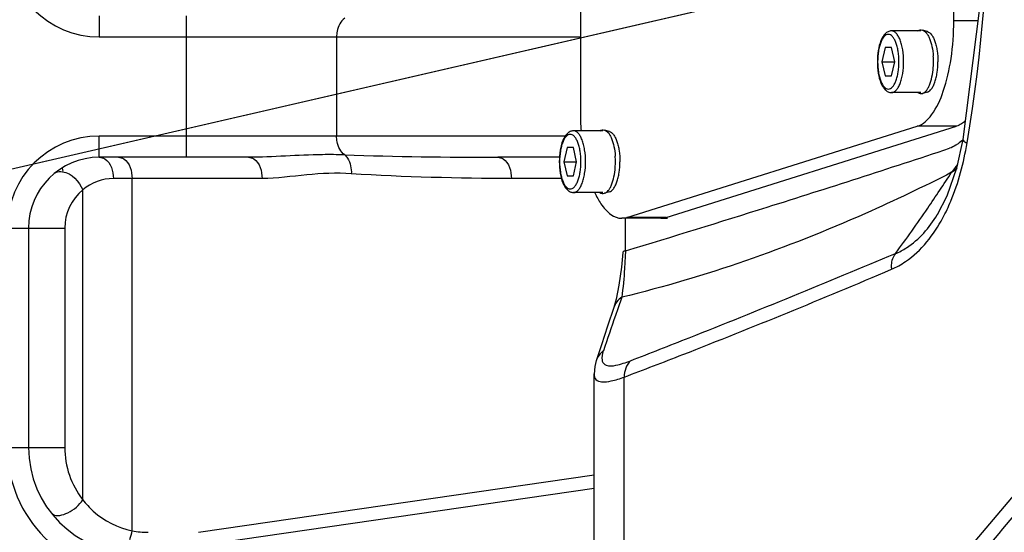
# Model space of a CAD drawing. Header units: millimetres. Extents: x -741 to 6994, y 0 to 4947.
# Tile 37 of 97: x 3514 to 3653, y 679 to 752. Entities that reach past the tile are written whole.
import ezdxf

# ---------------------------------------------------------------- set-up
doc = ezdxf.new("R2010")
doc.units = ezdxf.units.MM
doc.header["$LTSCALE"] = 384.676471
doc.layers.get('0').update_dxf_attribs({"linetype": 'CONTINUOUS'})
for name, color, linetype in [('304102000127DXF_CONTINUOUS_LINE', 7, 'CONTINUOUS'), ('304103000034DXF_CONTINUOUS_LINE', 7, 'CONTINUOUS'), ('304104000311DXF_CONTINUOUS_LINE', 7, 'CONTINUOUS'), ('304105000340DXF_CONTINUOUS_LINE', 7, 'CONTINUOUS'), ('304106000109DXF_CONTINUOUS_LINE', 7, 'CONTINUOUS'), ('501023000062DXF_CONTINUOUS_LINE', 7, 'CONTINUOUS'), ('604006000002DXF_CONTINUOUS_LINE', 7, 'CONTINUOUS'), ('运动范围_DXF_DIMENSION', 7, 'CONTINUOUS')]:
    doc.layers.add(name, color=color, linetype=linetype)
doc.styles.get("Standard").update_dxf_attribs({"font": 'txt', "width": 0.7})
doc.dimstyles.new('DIMSTYLE_1', dxfattribs={"dimtxt": 58.823529, "dimasz": 35.294118, "dimexe": 1, "dimexo": 0, "dimgap": 5, "dimtad": 0, "dimtih": 1, "dimtoh": 1, "dimdec": 1, "dimdsep": 46, "dimtxsty": 'Standard', "dimblk": '_FILLED', "dimblk1": '_FILLED', "dimblk2": '_FILLED', "dimcen": 0.09, "dimclrt": 5, "dimazin": 2, "dimtp": 0.5, "dimtm": 0.5, "dimtfac": 1, "dimtdec": 65535, "dimtofl": 0, "dimtmove": 0, "dimatfit": 3, "dimldrblk": '_FILLED', "dimfxl": 0, "dimtolj": 1, "dimarcsym": 0})

# ---------------------------------------------------------------- blocks, each defined once
blk = doc.blocks.new('*D2')
at = {"layer": '运动范围_DXF_DIMENSION', "color": 2, "linetype": 'Continuous', "transparency": 16777216}
for p, q in [((3611.49, 753.33), (3115.91, 638.92)), ((4120.1, 753.33), (3912.78, 753.33))]:
    blk.add_line(p, q, dxfattribs=at)
for start, end in [(266.8376, 360), (193, 240.2712)]:
    blk.add_arc((3611.49, 753.33), 502.73, start, end, dxfattribs=at)
for points in [[(4118.86, 717.85), (4114.22, 753.33), (4107.1, 718.27)], [(3136.46, 607.68), (3121.64, 640.24), (3125.1, 604.63)]]:
    blk.add_solid(points, dxfattribs=at)
blk = doc.blocks.new('_FILLED')
at = {"color": 0, "linetype": 'ByBlock'}
blk.add_solid([(0, 0), (-1, 0.1667), (-1, -0.1667)], dxfattribs=at)

msp = doc.modelspace()

# ---------------------------------------------------------------- linework, layer by layer
at = {"color": 2, "linetype": 'Continuous'}
msp.add_line((3611.485, 753.334), (1983.34, 377.447), dxfattribs=at)
at = {"layer": '304102000127DXF_CONTINUOUS_LINE', "color": 7, "linetype": 'Continuous'}
for p, q in [((3599.849, 723.712), (3599.849, 719.105)), ((3643.916, 724.208), (3643.927, 724.228)), ((3598.218, 711.098), (3597.341, 708.465)), ((3595.428, 660.334), (3595.428, 701.714))]:
    msp.add_line(p, q, dxfattribs=at)
at = {"layer": '304102000127DXF_CONTINUOUS_LINE', "color": 9, "linetype": 'Continuous'}
for p, q in [((3599.867, 719.105), (3599.856, 718.853)), ((3599.34, 712.552), (3598.774, 710.91)), ((3598.774, 710.91), (3598.454, 709.982)), ((3599.712, 660.334), (3599.712, 701.272))]:
    msp.add_line(p, q, dxfattribs=at)
at = {"layer": '304102000127DXF_CONTINUOUS_LINE', "color": 7, "linetype": 'Continuous'}
for points in [[(3647.551, 811.814), (3649.874, 793.144), (3650.707, 773.296), (3649.868, 753.45), (3647.551, 734.853)], [(3647.551, 734.853), (3646.662, 730.789), (3645.281, 726.858), (3643.916, 724.209)], [(3599.496, 718.888), (3599.294, 716.801), (3598.946, 714.265), (3598.553, 712.29), (3598.218, 711.098)], [(3597.341, 708.465), (3596.469, 705.812), (3595.75, 703.589)], [(3595.751, 703.592), (3595.534, 702.755), (3595.428, 701.699)]]:
    msp.add_lwpolyline(points, dxfattribs=at)
at = {"layer": '304102000127DXF_CONTINUOUS_LINE', "color": 9, "linetype": 'Continuous'}
for centre, radius, start, end in [((3413.858, 773.334), 237.493, 350.55584, 9.44416), ((3632.529, 741.524), 17.555, 319.89422, 324.5128), ((3637.541, 742.038), 14.512, 305.44096, 309.26151), ((3440.904, 863.219), 244.41, 325.60289, 327.03113), ((3460.143, 850.001), 221.069, 323.56952, 325.61286), ((4749.077, 314.204), 1216.787, 161.018394, 161.26731)]:
    msp.add_arc(centre, radius, start, end, dxfattribs=at)
at = {"layer": '304102000127DXF_CONTINUOUS_LINE', "color": 7, "linetype": 'Continuous'}
for centre, radius, start, end in [((3086.845, 2421.756), 1778.24, 287.443743, 288.315397), ((3047.975, 2541.434), 1904.067, 286.848924, 287.48003)]:
    msp.add_arc(centre, radius, start, end, dxfattribs=at)
msp.add_open_spline([(3647.54, 734.788), (3647.323, 734.599), (3647.097, 734.419), (3646.863, 734.252)], degree=3, dxfattribs=at)
at = {"layer": '304102000127DXF_CONTINUOUS_LINE', "color": 9, "linetype": 'Continuous'}
for points, knots in [([(3647.551, 734.853), (3647.545, 734.816), (3647.639, 734.55), (3647.927, 734.456), (3648.131, 734.364)], [0, 0, 0, 0, 0.1431575, 1, 1, 1, 1]), ([(3644.709, 723.763), (3645.125, 724.535), (3646.716, 727.907), (3647.664, 731.556), (3648.131, 734.364)], [0, 0, 0, 0, 0.2354598, 1, 1, 1, 1]), ([(3645.956, 730.215), (3641.958, 728.15), (3626.937, 720.993), (3611.14, 715.399), (3599.34, 712.552)], [0, 0, 0, 0, 0.270484, 1, 1, 1, 1]), ([(3637.455, 716.501), (3638.156, 716.798), (3641.201, 718.492), (3643.428, 721.388), (3644.709, 723.763)], [0, 0, 0, 0, 0.2199937, 1, 1, 1, 1]), ([(3638.01, 718.72), (3638.561, 718.943), (3640.978, 720.215), (3642.814, 722.397), (3643.916, 724.208)], [0, 0, 0, 0, 0.2190576, 1, 1, 1, 1]), ([(3599.856, 718.853), (3599.822, 718.108), (3599.706, 716.005), (3599.547, 713.899), (3599.34, 712.552)], [0, 0, 0, 0, 0.3535863, 1, 1, 1, 1]), ([(3600.594, 703.584), (3603.361, 704.655), (3615.888, 709.564), (3628.33, 714.685), (3638.01, 718.72)], [0, 0, 0, 0, 0.2205386, 1, 1, 1, 1]), ([(3638.011, 718.721), (3637.643, 718.29), (3637.383, 717.48), (3637.426, 716.707), (3637.455, 716.501)], [0, 0, 0, 0, 0.7304827, 1, 1, 1, 1]), ([(3599.712, 701.272), (3602.475, 702.314), (3615.133, 707.197), (3627.687, 712.35), (3637.455, 716.501)], [0, 0, 0, 0, 0.217678, 1, 1, 1, 1]), ([(3596.746, 704.979), (3596.603, 704.558), (3596.432, 703.936), (3596.72, 703.192), (3597.409, 702.767), (3598.819, 702.952), (3599.915, 703.322), (3600.594, 703.584)], [0, 0, 0, 0, 0.229166, 0.3107212, 0.3916121, 0.6248967, 1, 1, 1, 1]), ([(3595.428, 701.693), (3595.428, 701.422), (3595.606, 700.796), (3596.69, 700.499), (3598.05, 700.73), (3599.104, 701.055), (3599.712, 701.272)], [0, 0, 0, 0, 0.1634585, 0.3393416, 0.6111083, 1, 1, 1, 1]), ([(3661.146, 692.486), (3659.271, 690.115), (3651.98, 681.117), (3644.307, 672.431), (3638.46, 666.182)], [0, 0, 0, 0, 0.2610064, 1, 1, 1, 1]), ([(3662.4, 691.26), (3660.536, 688.866), (3653.288, 679.782), (3645.657, 671.007), (3639.841, 664.69)], [0, 0, 0, 0, 0.261065, 1, 1, 1, 1])]:
    msp.add_open_spline(points, degree=3, knots=knots, dxfattribs=at)
at = {"layer": '304102000127DXF_CONTINUOUS_LINE', "color": 7, "linetype": 'Continuous'}
for points, knots in [([(3646.863, 734.252), (3646.757, 734.176), (3646.377, 733.92), (3645.965, 733.703), (3645.652, 733.6)], [0, 0, 0, 0, 0.2819296, 1, 1, 1, 1]), ([(3599.868, 719.105), (3599.813, 719.088), (3599.69, 719.042), (3599.503, 718.977), (3599.496, 718.888)], [0, 0, 0, 0, 0.3892938, 1, 1, 1, 1])]:
    msp.add_open_spline(points, degree=3, knots=knots, dxfattribs=at)
at = {"layer": '304102000127DXF_CONTINUOUS_LINE', "color": 9, "linetype": 'Continuous'}
for points in [[(3599.34, 712.552), (3598.83, 712.214), (3598.413, 711.678), (3598.218, 711.098)], [(3596.746, 704.979), (3596.29, 704.638), (3595.925, 704.134), (3595.751, 703.592)], [(3600.594, 703.584), (3599.986, 703.027), (3599.66, 702.095), (3599.712, 701.272)]]:
    msp.add_open_spline(points, degree=3, dxfattribs=at)
at = {"layer": '304103000034DXF_CONTINUOUS_LINE', "color": 9, "linetype": 'Continuous'}
for p, q in [((3525.535, 752.334), (3525.535, 749.334)), ((3537.847, 732.334), (3537.847, 752.334)), ((3525.535, 749.334), (3593.504, 749.334)), ((3559.06, 749.334), (3559.06, 735.334)), ((3525.535, 732.334), (3525.535, 735.334)), ((3591.371, 735.334), (3525.535, 735.334)), ((3548.534, 729.334), (3527.527, 729.334)), ((3530.167, 679.552), (3530.167, 729.334)), ((3590.83, 729.334), (3583.761, 729.334)), ((3523.202, 683.943), (3523.202, 727.734)), ((3512.535, 722.334), (3520.656, 722.334)), ((3520.656, 722.334), (3520.656, 691.334)), ((3512.535, 691.334), (3520.656, 691.334)), ((3539.54, 679.334), (3595.428, 687.465)), ((3539.253, 677.405), (3595.428, 685.579))]:
    msp.add_line(p, q, dxfattribs=at)
at = {"layer": '304103000034DXF_CONTINUOUS_LINE', "color": 7, "linetype": 'Continuous'}
for p, q in [((3546.621, 732.334), (3525.535, 732.334)), ((3590.524, 732.334), (3581.849, 732.334)), ((3515.535, 722.334), (3515.535, 691.334))]:
    msp.add_line(p, q, dxfattribs=at)
for centre, radius, start, end in [((3611.535, 753.334), 225, 72.65327, 219.31615), ((3525.535, 722.334), 10, 90, 180), ((3530.535, 691.334), 15, 180, 270)]:
    msp.add_arc(centre, radius, start, end, dxfattribs=at)
at = {"layer": '304103000034DXF_CONTINUOUS_LINE', "color": 9, "linetype": 'Continuous'}
for centre, radius, start, end in [((3525.535, 762.334), 13, 180, 270), ((3525.535, 722.334), 13, 90, 180), ((3581.197, 1386.317), 653.984, 268.160604, 270.057072), ((3519.88, 729.187), 1.115, 120.08664, 129.48122), ((3519.908, 729.14), 1.17, 115.86218, 120.11998), ((3527.656, 722.334), 7, 129.51337, 180.00271), ((3530.535, 691.334), 18, 180, 270), ((3532.657, 691.334), 12.001, 180.00073, 218.01321), ((3532.45, 691.36), 12.026, 259.05795, 269.98787)]:
    msp.add_arc(centre, radius, start, end, dxfattribs=at)
for points, knots in [([(3560.206, 751.997), (3559.63, 751.576), (3559.149, 750.578), (3559.06, 749.605), (3559.06, 749.334)], [0, 0, 0, 0, 0.7247544, 1, 1, 1, 1]), ([(3560.206, 732.67), (3559.63, 733.092), (3559.149, 734.089), (3559.06, 735.063), (3559.06, 735.334)], [0, 0, 0, 0, 0.7247618, 1, 1, 1, 1]), ([(3525.535, 732.334), (3525.8, 732.334), (3527.083, 731.901), (3527.527, 730.344), (3527.527, 729.334)], [0, 0, 0, 0, 0.2078587, 1, 1, 1, 1]), ([(3528.255, 732.334), (3528.51, 732.334), (3529.772, 731.882), (3530.167, 730.338), (3530.167, 729.334)], [0, 0, 0, 0, 0.2028549, 1, 1, 1, 1]), ([(3560.206, 732.67), (3559.154, 732.704), (3554.621, 732.751), (3550.099, 732.334), (3546.621, 732.334)], [0, 0, 0, 0, 0.232331, 1, 1, 1, 1]), ([(3546.621, 732.334), (3546.877, 732.334), (3548.139, 731.882), (3548.534, 730.338), (3548.534, 729.334)], [0, 0, 0, 0, 0.2028549, 1, 1, 1, 1]), ([(3560.205, 732.67), (3560.364, 732.537), (3560.988, 731.789), (3561.169, 730.758), (3561.141, 730.007)], [0, 0, 0, 0, 0.2164379, 1, 1, 1, 1]), ([(3581.849, 732.334), (3582.104, 732.334), (3583.366, 731.882), (3583.761, 730.338), (3583.761, 729.334)], [0, 0, 0, 0, 0.2028549, 1, 1, 1, 1]), ([(3519.398, 730.193), (3519.684, 730.331), (3521.384, 730.392), (3522.714, 728.915), (3523.202, 727.733)], [0, 0, 0, 0, 0.19926, 1, 1, 1, 1]), ([(3561.141, 730.007), (3559.042, 730.14), (3554.818, 729.954), (3550.64, 729.334), (3548.534, 729.334)], [0, 0, 0, 0, 0.4996006, 1, 1, 1, 1]), ([(3518.951, 681.891), (3519.558, 681.522), (3521.462, 682.07), (3522.695, 683.152), (3523.202, 683.944)], [0, 0, 0, 0, 0.4304736, 1, 1, 1, 1]), ([(3523.202, 683.943), (3523.645, 683.36), (3525.52, 681.299), (3528.159, 679.953), (3530.167, 679.552)], [0, 0, 0, 0, 0.2634045, 1, 1, 1, 1]), ([(3518.717, 682.096), (3518.748, 682.056), (3518.821, 681.98), (3518.905, 681.918), (3518.951, 681.891)], [0, 0, 0, 0, 0.492769, 1, 1, 1, 1])]:
    msp.add_open_spline(points, degree=3, knots=knots, dxfattribs=at)
for points in [[(3527.527, 729.334), (3525.99, 729.334), (3524.373, 728.729), (3523.202, 727.734)], [(3583.761, 729.334), (3576.218, 729.334), (3568.669, 729.53), (3561.141, 730.007)], [(3529.858, 678.334), (3530.016, 678.722), (3530.119, 679.136), (3530.167, 679.552)]]:
    msp.add_open_spline(points, degree=3, dxfattribs=at)
at = {"layer": '304104000311DXF_CONTINUOUS_LINE', "color": 7, "linetype": 'Continuous'}
msp.add_arc((3611.535, 753.334), 94, 193.87555, 194.13848, dxfattribs=at)
at = {"layer": '304105000340DXF_CONTINUOUS_LINE', "color": 7, "linetype": 'Continuous'}
for p, q in [((3593.504, 807.955), (3593.504, 738.712)), ((3646.252, 751.605), (3646.252, 795.063)), ((3600.079, 723.824), (3641.106, 736.716)), ((3605.602, 723.824), (3646.629, 736.716)), ((3599.363, 723.712), (3600.079, 723.824)), ((3604.888, 723.712), (3599.365, 723.712)), ((3605.602, 723.824), (3604.886, 723.712))]:
    msp.add_line(p, q, dxfattribs=at)
at = {"layer": '304105000340DXF_CONTINUOUS_LINE', "color": 9, "linetype": 'Continuous'}
for p, q in [((3649.638, 751.605), (3646.252, 751.605)), ((3646.629, 736.716), (3641.106, 736.716)), ((3605.602, 723.824), (3600.079, 723.824))]:
    msp.add_line(p, q, dxfattribs=at)
at = {"layer": '304105000340DXF_CONTINUOUS_LINE', "color": 7, "linetype": 'Continuous'}
msp.add_arc((3631.419, 738.705), 37.916, 179.98862, 183.98322, dxfattribs=at)
for points, knots in [([(3641.106, 736.716), (3641.926, 736.974), (3643.545, 738.56), (3645.015, 741.944), (3646.03, 746.465), (3646.252, 749.829), (3646.252, 751.605)], [0, 0, 0, 0, 0.1575073, 0.3848858, 0.6748671, 1, 1, 1, 1]), ([(3595.559, 727.305), (3595.802, 726.774), (3596.41, 725.645), (3597.589, 724.208), (3598.822, 723.713), (3599.363, 723.712)], [0, 0, 0, 0, 0.3200586, 0.703364, 1, 1, 1, 1])]:
    msp.add_open_spline(points, degree=3, knots=knots, dxfattribs=at)
for points in [[(3647.889, 737.482), (3647.718, 737.325), (3647.534, 737.18), (3647.339, 737.054)], [(3647.339, 737.054), (3647.118, 736.913), (3646.879, 736.795), (3646.629, 736.716)]]:
    msp.add_open_spline(points, degree=3, dxfattribs=at)
at = {"layer": '304106000109DXF_CONTINUOUS_LINE', "color": 7, "linetype": 'Continuous'}
for p, q in [((3604.886, 723.712), (3605.602, 723.824)), ((3604.888, 723.712), (3605.808, 723.712))]:
    msp.add_line(p, q, dxfattribs=at)
at = {"layer": '501023000062DXF_CONTINUOUS_LINE', "color": 7, "linetype": 'Continuous'}
for p, q in [((3641.609, 750.194), (3637.466, 750.194)), ((3636.555, 747.834), (3636.104, 745.834)), ((3637.457, 747.834), (3636.555, 747.834)), ((3637.909, 745.834), (3637.457, 747.834)), ((3636.104, 745.834), (3637.909, 745.834)), ((3636.104, 745.834), (3636.555, 743.834)), ((3637.457, 743.834), (3637.909, 745.834)), ((3636.555, 743.834), (3637.457, 743.834)), ((3641.609, 741.474), (3637.466, 741.474)), ((3596.675, 736.073), (3592.532, 736.073)), ((3591.621, 733.713), (3591.17, 731.713)), ((3592.523, 733.713), (3591.621, 733.713)), ((3592.974, 731.713), (3592.523, 733.713)), ((3591.17, 731.713), (3592.974, 731.713)), ((3591.17, 731.713), (3591.621, 729.713)), ((3592.523, 729.713), (3592.974, 731.713)), ((3591.621, 729.713), (3592.523, 729.713)), ((3596.675, 727.353), (3592.532, 727.353))]:
    msp.add_line(p, q, dxfattribs=at)
for points, knots in [([(3637.466, 750.194), (3637.299, 750.194), (3636.958, 750.111), (3636.538, 749.792), (3636.204, 749.344), (3635.829, 748.568), (3635.535, 747.381), (3635.458, 746.37), (3635.458, 745.834)], [0, 0, 0, 0, 0.0966555, 0.1946223, 0.2994744, 0.4164861, 0.6902487, 1, 1, 1, 1]), ([(3635.458, 745.834), (3635.458, 745.297), (3635.535, 744.286), (3635.829, 743.099), (3636.204, 742.323), (3636.538, 741.876), (3636.958, 741.556), (3637.299, 741.474), (3637.466, 741.474)], [0, 0, 0, 0, 0.3097539, 0.5835171, 0.7005282, 0.8053792, 0.9033426, 1, 1, 1, 1]), ([(3592.532, 736.073), (3592.365, 736.073), (3592.024, 735.991), (3591.604, 735.671), (3591.27, 735.224), (3590.895, 734.448), (3590.601, 733.261), (3590.524, 732.25), (3590.524, 731.713)], [0, 0, 0, 0, 0.0966555, 0.1946223, 0.2994744, 0.4164861, 0.6902487, 1, 1, 1, 1]), ([(3590.524, 731.713), (3590.524, 731.177), (3590.601, 730.166), (3590.895, 728.979), (3591.27, 728.203), (3591.604, 727.755), (3592.024, 727.436), (3592.365, 727.353), (3592.532, 727.353)], [0, 0, 0, 0, 0.3097539, 0.5835171, 0.7005282, 0.8053792, 0.9033426, 1, 1, 1, 1])]:
    msp.add_open_spline(points, degree=3, knots=knots, dxfattribs=at)
at = {"layer": '501023000062DXF_CONTINUOUS_LINE', "color": 9, "linetype": 'Continuous'}
for points, knots in [([(3639.17, 745.834), (3639.17, 746.391), (3639.111, 747.208), (3638.901, 748.234), (3638.695, 748.892), (3638.444, 749.437), (3638.155, 749.851), (3637.832, 750.124), (3637.581, 750.194), (3637.466, 750.194)], [0, 0, 0, 0, 0.33569, 0.4901524, 0.6293348, 0.7498252, 0.8499864, 0.9311987, 1, 1, 1, 1]), ([(3638.514, 745.834), (3638.514, 746.327), (3638.462, 747.051), (3638.277, 747.959), (3638.094, 748.541), (3637.872, 749.024), (3637.616, 749.39), (3637.329, 749.632), (3637.006, 749.722), (3636.683, 749.632), (3636.396, 749.39), (3636.14, 749.024), (3635.918, 748.541), (3635.736, 747.959), (3635.55, 747.051), (3635.498, 746.327), (3635.498, 745.834)], [0, 0, 0, 0, 0.1678449, 0.245076, 0.3146672, 0.3749124, 0.424993, 0.4655992, 0.4999998, 0.5344005, 0.5750067, 0.6250875, 0.6853329, 0.7549241, 0.8321553, 1, 1, 1, 1]), ([(3635.498, 745.834), (3635.498, 745.34), (3635.55, 744.617), (3635.736, 743.709), (3635.918, 743.126), (3636.14, 742.644), (3636.396, 742.277), (3636.683, 742.036), (3637.006, 741.945), (3637.329, 742.036), (3637.616, 742.277), (3637.872, 742.644), (3638.094, 743.126), (3638.277, 743.709), (3638.462, 744.617), (3638.514, 745.34), (3638.514, 745.834)], [0, 0, 0, 0, 0.1678449, 0.245076, 0.3146672, 0.3749124, 0.424993, 0.4655992, 0.4999998, 0.5344005, 0.5750067, 0.6250875, 0.6853329, 0.7549241, 0.8321553, 1, 1, 1, 1]), ([(3637.466, 741.474), (3637.581, 741.474), (3637.832, 741.544), (3638.155, 741.816), (3638.444, 742.23), (3638.695, 742.775), (3638.901, 743.433), (3639.111, 744.459), (3639.17, 745.276), (3639.17, 745.834)], [0, 0, 0, 0, 0.0688013, 0.1500138, 0.2501753, 0.3706661, 0.5098485, 0.6643108, 1, 1, 1, 1]), ([(3594.236, 731.713), (3594.236, 732.271), (3594.177, 733.088), (3593.967, 734.114), (3593.761, 734.772), (3593.51, 735.317), (3593.221, 735.731), (3592.898, 736.003), (3592.647, 736.073), (3592.532, 736.073)], [0, 0, 0, 0, 0.33569, 0.4901524, 0.6293348, 0.7498252, 0.8499864, 0.9311987, 1, 1, 1, 1]), ([(3593.58, 731.713), (3593.58, 732.207), (3593.528, 732.93), (3593.343, 733.838), (3593.16, 734.421), (3592.938, 734.904), (3592.682, 735.27), (3592.395, 735.511), (3592.072, 735.602), (3591.749, 735.511), (3591.462, 735.27), (3591.206, 734.904), (3590.984, 734.421), (3590.802, 733.838), (3590.616, 732.93), (3590.564, 732.207), (3590.564, 731.713)], [0, 0, 0, 0, 0.1678449, 0.245076, 0.3146672, 0.3749124, 0.424993, 0.4655992, 0.4999998, 0.5344005, 0.5750067, 0.6250875, 0.6853329, 0.7549241, 0.8321553, 1, 1, 1, 1]), ([(3590.564, 731.713), (3590.564, 731.22), (3590.616, 730.496), (3590.802, 729.588), (3590.984, 729.006), (3591.206, 728.523), (3591.462, 728.157), (3591.749, 727.915), (3592.072, 727.825), (3592.395, 727.915), (3592.682, 728.157), (3592.938, 728.523), (3593.16, 729.006), (3593.343, 729.588), (3593.528, 730.496), (3593.58, 731.22), (3593.58, 731.713)], [0, 0, 0, 0, 0.1678449, 0.245076, 0.3146672, 0.3749124, 0.424993, 0.4655992, 0.4999998, 0.5344005, 0.5750067, 0.6250875, 0.6853329, 0.7549241, 0.8321553, 1, 1, 1, 1]), ([(3592.532, 727.353), (3592.647, 727.353), (3592.898, 727.423), (3593.221, 727.696), (3593.51, 728.11), (3593.761, 728.655), (3593.967, 729.313), (3594.177, 730.339), (3594.236, 731.156), (3594.236, 731.713)], [0, 0, 0, 0, 0.0688013, 0.1500138, 0.2501753, 0.3706661, 0.5098485, 0.6643108, 1, 1, 1, 1])]:
    msp.add_open_spline(points, degree=3, knots=knots, dxfattribs=at)
at = {"layer": '604006000002DXF_CONTINUOUS_LINE', "color": 7, "linetype": 'Continuous'}
for p, q in [((3642.529, 750.108), (3641.824, 750.307)), ((3642.529, 741.559), (3641.824, 741.361)), ((3597.595, 735.988), (3596.89, 736.186)), ((3597.595, 727.439), (3596.89, 727.24))]:
    msp.add_line(p, q, dxfattribs=at)
for centre, start, end in [((3632.049, 745.837), 359.98252, 3.9933), ((3632.049, 745.83), 356.0067, 0.01748), ((3587.115, 731.717), 359.98252, 3.9933), ((3587.115, 731.71), 356.0067, 0.01748)]:
    msp.add_arc(centre, 11.341, start, end, dxfattribs=at)
for points, knots in [([(3641.202, 750.197), (3641.295, 750.257), (3641.499, 750.347), (3641.724, 750.335), (3641.824, 750.307)], [0, 0, 0, 0, 0.5157835, 1, 1, 1, 1]), ([(3641.824, 750.307), (3642.037, 750.247), (3642.338, 749.995), (3642.633, 749.556), (3642.941, 748.917), (3643.219, 747.93), (3643.331, 747.082), (3643.363, 746.627)], [0, 0, 0, 0, 0.1598766, 0.2634416, 0.3838973, 0.6700912, 1, 1, 1, 1]), ([(3642.529, 750.108), (3642.766, 750.042), (3643.092, 749.735), (3643.395, 749.219), (3643.616, 748.683), (3643.794, 748.056), (3643.974, 747.101), (3644.025, 746.347), (3644.025, 745.834)], [0, 0, 0, 0, 0.1561831, 0.2607488, 0.383386, 0.5221604, 0.6739253, 1, 1, 1, 1]), ([(3642.529, 741.559), (3642.766, 741.626), (3643.092, 741.933), (3643.395, 742.449), (3643.616, 742.985), (3643.794, 743.611), (3643.974, 744.566), (3644.025, 745.32), (3644.025, 745.834)], [0, 0, 0, 0, 0.1561831, 0.2607488, 0.383386, 0.5221604, 0.6739253, 1, 1, 1, 1]), ([(3641.824, 741.361), (3642.037, 741.421), (3642.338, 741.673), (3642.633, 742.111), (3642.941, 742.751), (3643.219, 743.737), (3643.331, 744.585), (3643.363, 745.04)], [0, 0, 0, 0, 0.1598766, 0.2634416, 0.3838973, 0.6700912, 1, 1, 1, 1]), ([(3641.202, 741.47), (3641.295, 741.41), (3641.499, 741.32), (3641.724, 741.332), (3641.824, 741.361)], [0, 0, 0, 0, 0.5157835, 1, 1, 1, 1]), ([(3596.268, 736.077), (3596.361, 736.137), (3596.565, 736.227), (3596.79, 736.215), (3596.89, 736.186)], [0, 0, 0, 0, 0.5157835, 1, 1, 1, 1]), ([(3596.89, 736.186), (3597.103, 736.126), (3597.404, 735.875), (3597.699, 735.436), (3598.007, 734.796), (3598.285, 733.81), (3598.397, 732.962), (3598.429, 732.507)], [0, 0, 0, 0, 0.1598766, 0.2634416, 0.3838973, 0.6700912, 1, 1, 1, 1]), ([(3597.595, 735.988), (3597.832, 735.921), (3598.158, 735.614), (3598.461, 735.099), (3598.682, 734.562), (3598.86, 733.936), (3599.04, 732.981), (3599.091, 732.227), (3599.091, 731.713)], [0, 0, 0, 0, 0.1561831, 0.2607488, 0.383386, 0.5221604, 0.6739253, 1, 1, 1, 1]), ([(3597.595, 727.439), (3597.832, 727.506), (3598.158, 727.812), (3598.461, 728.328), (3598.682, 728.865), (3598.86, 729.491), (3599.04, 730.446), (3599.091, 731.2), (3599.091, 731.713)], [0, 0, 0, 0, 0.1561831, 0.2607488, 0.383386, 0.5221604, 0.6739253, 1, 1, 1, 1]), ([(3596.89, 727.24), (3597.103, 727.3), (3597.404, 727.552), (3597.699, 727.991), (3598.007, 728.63), (3598.285, 729.617), (3598.397, 730.465), (3598.429, 730.92)], [0, 0, 0, 0, 0.1598766, 0.2634416, 0.3838973, 0.6700912, 1, 1, 1, 1]), ([(3596.268, 727.35), (3596.361, 727.29), (3596.565, 727.2), (3596.79, 727.212), (3596.89, 727.24)], [0, 0, 0, 0, 0.5157835, 1, 1, 1, 1])]:
    msp.add_open_spline(points, degree=3, knots=knots, dxfattribs=at)

# ---------------------------------------------------------------- dimensions: what is measured, and where the dimension line sits
at = {"layer": '运动范围_DXF_DIMENSION', "color": 2, "linetype": 'Continuous'}
dim = msp.add_angular_dim_2l(base=(3668.396, 253.833), line1=((3616.384, 754.465), (3611.485, 753.334)), line2=((4115.072, 753.334), (4120.1, 753.334)), dimstyle='DIMSTYLE_1', dxfattribs=at)
dim.commit()
dim.dimension.update_dxf_attribs({"geometry": '*D2', "text_midpoint": (3391.594, 240.65), "dimtype": 162})

doc.saveas('drawing.dxf')
